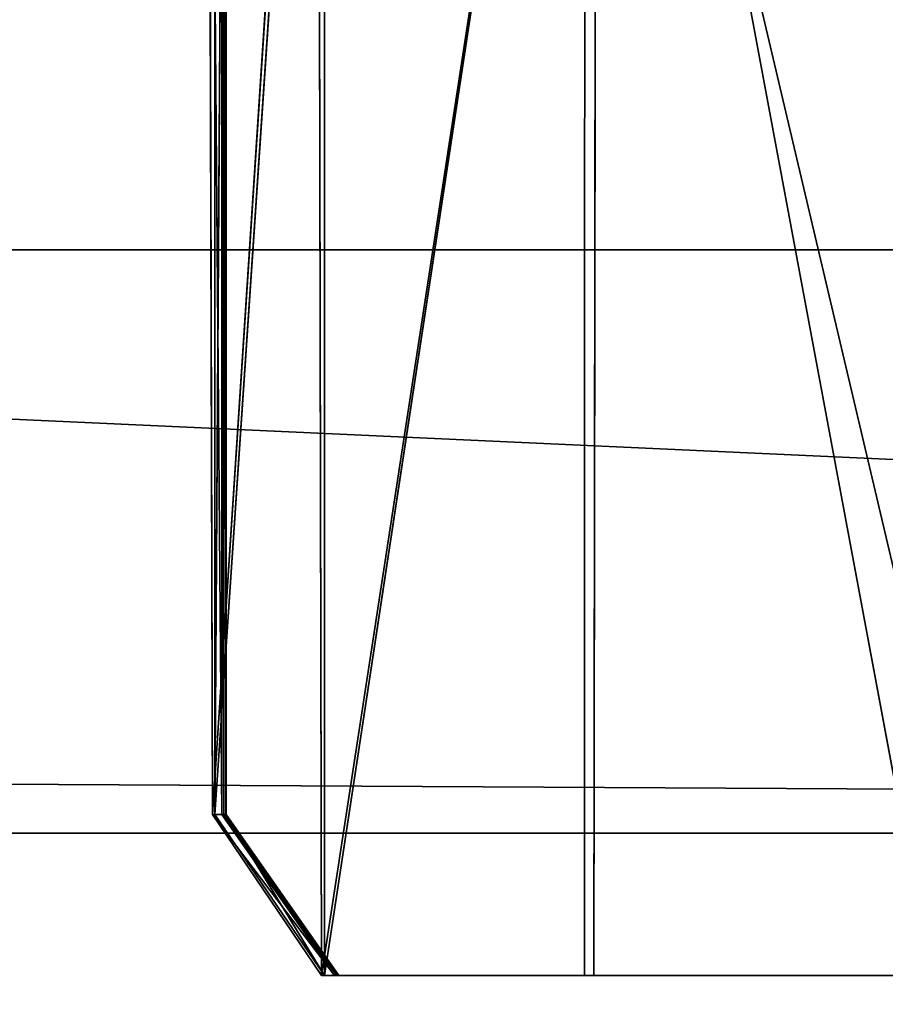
# Model space of a CAD drawing. Extents: x 0 to 35.8, y 0 to 26.7.
# Tile 183 of 227: x 32.801 to 33.086, y 0.47 to 0.794. Entities that reach past the tile are written whole.
import ezdxf

# ---------------------------------------------------------------- set-up
doc = ezdxf.new("R2010")
doc.units = 0
doc.header["$MEASUREMENT"] = 0
doc.layers.get('0').update_dxf_attribs({"color": 13, "linetype": 'CONTINUOUS'})
for name, color, linetype in [('HDS8645C_-_BODY', 252, 'CONTINUOUS'), ('HDS8645C_-_CERAMIC_TOP', 29, 'CONTINUOUS'), ('HEI8056C_-_HANDLE', 252, 'CONTINUOUS'), ('HEI8056C_-_KNOBS', 252, 'CONTINUOUS')]:
    doc.layers.add(name, color=color, linetype=linetype)

# ---------------------------------------------------------------- blocks, each defined once
blk = doc.blocks.new('HIS8055U_TRADECAD_DXF')
at = {"layer": 'HDS8645C_-_BODY', "color": 0}
for p, q in [((-17.90215, -12.8447, 15.51895), (17.88175, -12.8447, 15.51895)), ((17.88175, -12.8447, 17.08515), (-17.90215, -12.8447, 17.08515)), ((17.88175, -12.8447, 17.08515), (-17.90215, -12.8447, 17.08515)), ((-17.90215, -12.8447, 15.51895), (17.88175, -12.8447, 15.51895))]:
    blk.add_line(p, q, dxfattribs=at)
at = {"layer": 'HDS8645C_-_CERAMIC_TOP', "color": 0}
for p, q in [((-17.76255, -12.6526, 17.08515), (17.83165, -12.6526, 17.08515)), ((17.83165, -12.6526, 17.27015), (-17.76255, -12.6526, 17.27015)), ((17.83165, -12.6526, 17.27015), (-17.76255, -12.6526, 17.27015)), ((-17.76255, -12.6526, 17.08515), (17.83165, -12.6526, 17.08515))]:
    blk.add_line(p, q, dxfattribs=at)
at = {"layer": 'HEI8056C_-_KNOBS', "color": 0}
for p, q in [((14.96655, -12.2742, 13.49265), (14.96285, -12.8385, 13.83065)), ((14.96655, -12.2742, 13.49265), (14.96285, -12.8385, 13.83065)), ((14.96505, -12.2763, 12.30735), (14.96515, -12.8385, 12.34445)), ((14.96505, -12.2763, 12.30735), (14.96585, -12.8385, 12.52615)), ((14.96505, -12.2763, 12.30735), (14.96515, -12.8385, 12.34445)), ((14.96505, -12.2763, 12.30735), (14.96585, -12.8385, 12.52615)), ((14.96585, -12.8385, 12.52615), (14.96615, -12.2742, 12.52525)), ((14.96585, -12.8385, 12.52615), (14.96615, -12.2742, 12.52525)), ((14.96615, -12.2742, 12.52525), (14.96665, -12.8385, 12.75655)), ((14.96615, -12.2742, 12.52525), (14.96665, -12.8385, 12.75655)), ((14.96655, -12.8385, 13.51795), (14.96655, -12.2742, 13.49265)), ((14.96655, -12.2742, 13.02305), (14.96655, -12.8385, 13.02405)), ((14.96665, -12.8385, 12.75655), (14.96655, -12.2742, 12.75635)), ((14.96655, -12.8385, 13.51795), (14.96655, -12.2742, 13.49265)), ((14.96655, -12.8385, 13.25705), (14.96655, -12.2742, 13.24365)), ((14.96665, -12.8385, 12.75655), (14.96655, -12.2742, 12.75635)), ((14.96655, -12.8385, 13.25705), (14.96655, -12.2742, 13.24365)), ((14.96655, -12.2742, 13.02305), (14.96655, -12.8385, 13.02405)), ((14.96065, -12.2911, 12.05335), (14.96515, -12.8385, 12.34445)), ((14.96215, -12.8385, 12.06465), (14.96065, -12.2911, 12.05335)), ((14.96065, -12.2911, 12.05335), (14.96515, -12.8385, 12.34445)), ((14.96215, -12.8385, 12.06465), (14.96065, -12.2911, 12.05335)), ((14.96275, -12.2908, 13.86375), (14.96285, -12.8385, 13.83065)), ((14.96275, -12.2908, 13.86375), (14.96285, -12.8385, 13.83065)), ((15.08855, -12.3015, 13.95895), (14.99905, -12.8916, 13.91825)), ((15.08855, -12.3015, 13.95895), (14.99905, -12.8916, 13.91825)), ((15.08765, -12.8916, 13.93725), (15.08855, -12.3015, 13.95895)), ((15.08765, -12.8916, 13.93725), (15.08855, -12.3015, 13.95895)), ((15.08855, -12.3015, 13.95895), (15.19865, -12.8916, 13.94755)), ((15.08855, -12.3015, 13.95895), (15.19865, -12.8916, 13.94755)), ((14.96285, -12.8385, 13.83065), (14.99905, -12.3033, 13.93425)), ((14.96285, -12.8385, 13.83065), (14.99905, -12.3033, 13.93425)), ((14.99905, -12.8916, 13.91825), (14.99905, -12.3033, 13.93425)), ((14.99905, -12.8916, 13.91825), (14.99905, -12.3033, 13.93425)), ((14.99685, -12.3084, 11.97265), (14.96215, -12.8385, 12.06465)), ((14.99685, -12.3084, 11.97265), (14.96215, -12.8385, 12.06465)), ((14.99685, -12.3084, 11.97265), (14.99805, -12.8916, 11.97505)), ((14.99685, -12.3084, 11.97265), (14.99805, -12.8916, 11.97505)), ((15.08465, -12.8916, 11.95115), (15.08475, -12.3265, 11.94845)), ((15.08465, -12.8916, 11.95115), (15.08475, -12.3265, 11.94845)), ((15.21795, -12.8916, 11.94065), (15.08475, -12.3265, 11.94845)), ((15.21795, -12.8916, 11.94065), (15.08475, -12.3265, 11.94845)), ((14.96515, -12.8385, 12.34445), (14.96215, -12.8385, 12.06465)), ((14.96215, -12.8385, 12.06465), (15.00235, -12.8916, 12.34445)), ((14.99805, -12.8916, 11.97505), (14.96215, -12.8385, 12.06465)), ((14.96215, -12.8385, 12.06465), (15.00235, -12.8916, 12.34445)), ((14.96515, -12.8385, 12.34445), (14.96215, -12.8385, 12.06465)), ((14.99805, -12.8916, 11.97505), (14.96215, -12.8385, 12.06465)), ((14.96285, -12.8385, 13.83065), (14.96655, -12.8385, 13.51795)), ((14.96285, -12.8385, 13.83065), (14.96655, -12.8385, 13.51795)), ((14.96285, -12.8385, 13.83065), (14.99905, -12.8916, 13.91825)), ((14.96285, -12.8385, 13.83065), (14.99905, -12.8916, 13.91825)), ((14.96515, -12.8385, 12.34445), (14.96585, -12.8385, 12.52615)), ((15.00235, -12.8916, 12.34445), (14.96515, -12.8385, 12.34445)), ((14.96515, -12.8385, 12.34445), (14.96585, -12.8385, 12.52615)), ((15.00235, -12.8916, 12.34445), (14.96515, -12.8385, 12.34445)), ((14.96585, -12.8385, 12.52615), (15.00305, -12.8916, 12.52615)), ((14.96665, -12.8385, 12.75655), (14.96585, -12.8385, 12.52615)), ((14.96585, -12.8385, 12.52615), (15.00375, -12.8916, 12.75655)), ((14.96585, -12.8385, 12.52615), (15.00305, -12.8916, 12.52615)), ((14.96585, -12.8385, 12.52615), (15.00375, -12.8916, 12.75655)), ((14.96665, -12.8385, 12.75655), (14.96585, -12.8385, 12.52615)), ((14.96655, -12.8385, 13.02405), (14.96665, -12.8385, 12.75655)), ((14.96655, -12.8385, 13.51795), (14.96655, -12.8385, 13.25705)), ((14.96655, -12.8385, 13.25705), (14.96655, -12.8385, 13.02405)), ((15.00375, -12.8916, 13.51795), (14.96655, -12.8385, 13.51795)), ((14.96655, -12.8385, 13.02405), (15.00375, -12.8916, 13.02405)), ((14.96655, -12.8385, 13.02405), (14.96665, -12.8385, 12.75655)), ((14.96655, -12.8385, 13.51795), (14.96655, -12.8385, 13.25705)), ((15.00375, -12.8916, 13.51795), (14.96655, -12.8385, 13.51795)), ((15.00375, -12.8916, 13.25705), (14.96655, -12.8385, 13.25705)), ((14.96655, -12.8385, 13.25705), (14.96655, -12.8385, 13.02405)), ((15.00375, -12.8916, 13.25705), (14.96655, -12.8385, 13.25705)), ((14.96655, -12.8385, 13.02405), (15.00375, -12.8916, 13.02405)), ((14.96665, -12.8385, 12.75655), (15.00375, -12.8916, 13.02405)), ((15.00375, -12.8916, 12.75655), (14.96665, -12.8385, 12.75655)), ((14.96665, -12.8385, 12.75655), (15.00375, -12.8916, 13.02405)), ((15.00375, -12.8916, 12.75655), (14.96665, -12.8385, 12.75655)), ((14.99805, -12.8916, 11.97505), (15.08465, -12.8916, 11.95115)), ((14.99805, -12.8916, 11.97505), (15.00235, -12.8916, 12.34445)), ((14.99805, -12.8916, 11.97505), (15.08465, -12.8916, 11.95115)), ((14.99805, -12.8916, 11.97505), (15.00235, -12.8916, 12.34445)), ((14.99905, -12.8916, 13.91825), (15.08765, -12.8916, 13.93725)), ((15.00375, -12.8916, 13.51795), (14.99905, -12.8916, 13.91825)), ((15.00375, -12.8916, 13.51795), (14.99905, -12.8916, 13.91825)), ((14.99905, -12.8916, 13.91825), (15.08765, -12.8916, 13.93725)), ((15.00305, -12.8916, 12.52615), (15.00235, -12.8916, 12.34445)), ((15.00235, -12.8916, 12.34445), (15.09765, -12.8916, 12.33015)), ((15.00305, -12.8916, 12.52615), (15.00235, -12.8916, 12.34445)), ((15.00235, -12.8916, 12.34445), (15.09765, -12.8916, 12.33015)), ((15.00305, -12.8916, 12.52615), (15.00375, -12.8916, 12.75655)), ((15.10125, -12.8916, 12.51795), (15.00305, -12.8916, 12.52615)), ((15.10125, -12.8916, 12.51795), (15.00305, -12.8916, 12.52615)), ((15.00305, -12.8916, 12.52615), (15.00375, -12.8916, 12.75655)), ((15.00375, -12.8916, 13.51795), (15.09745, -12.8916, 13.53075)), ((15.09835, -12.8916, 13.25975), (15.00375, -12.8916, 13.25705)), ((15.00375, -12.8916, 13.25705), (15.00375, -12.8916, 13.51795)), ((15.09835, -12.8916, 13.25975), (15.00375, -12.8916, 13.25705)), ((15.09915, -12.8916, 13.02405), (15.00375, -12.8916, 13.02405)), ((15.00375, -12.8916, 13.02405), (15.00375, -12.8916, 13.25705)), ((15.00375, -12.8916, 13.51795), (15.09745, -12.8916, 13.53075)), ((15.00375, -12.8916, 12.75655), (15.00375, -12.8916, 13.02405)), ((15.09915, -12.8916, 13.02405), (15.00375, -12.8916, 13.02405)), ((15.10005, -12.8916, 12.75505), (15.00375, -12.8916, 12.75655)), ((15.10005, -12.8916, 12.75505), (15.00375, -12.8916, 12.75655)), ((15.00375, -12.8916, 12.75655), (15.00375, -12.8916, 13.02405)), ((15.00375, -12.8916, 13.25705), (15.00375, -12.8916, 13.51795)), ((15.00375, -12.8916, 13.02405), (15.00375, -12.8916, 13.25705)), ((15.09765, -12.8916, 12.33015), (15.08465, -12.8916, 11.95115)), ((15.08465, -12.8916, 11.95115), (15.21795, -12.8916, 11.94065)), ((15.09765, -12.8916, 12.33015), (15.08465, -12.8916, 11.95115)), ((15.08465, -12.8916, 11.95115), (15.21795, -12.8916, 11.94065)), ((15.08765, -12.8916, 13.93725), (15.09745, -12.8916, 13.53075)), ((15.08765, -12.8916, 13.93725), (15.19865, -12.8916, 13.94755)), ((15.08765, -12.8916, 13.93725), (15.09745, -12.8916, 13.53075)), ((15.08765, -12.8916, 13.93725), (15.19865, -12.8916, 13.94755)), ((15.09745, -12.8916, 13.53075), (15.19825, -12.8916, 13.54125)), ((15.09835, -12.8916, 13.25975), (15.09745, -12.8916, 13.53075)), ((15.09835, -12.8916, 13.25975), (15.09745, -12.8916, 13.53075)), ((15.09745, -12.8916, 13.53075), (15.19825, -12.8916, 13.54125)), ((15.09765, -12.8916, 12.33015), (15.21795, -12.8916, 12.32605)), ((15.10125, -12.8916, 12.51795), (15.09765, -12.8916, 12.33015)), ((15.10125, -12.8916, 12.51795), (15.09765, -12.8916, 12.33015)), ((15.09765, -12.8916, 12.33015), (15.21795, -12.8916, 12.32605)), ((15.21795, -12.8916, 13.26255), (15.09835, -12.8916, 13.25975)), ((15.09835, -12.8916, 13.25975), (15.09915, -12.8916, 13.02405)), ((15.21795, -12.8916, 13.26255), (15.09835, -12.8916, 13.25975)), ((15.09835, -12.8916, 13.25975), (15.09915, -12.8916, 13.02405)), ((15.21795, -12.8916, 13.02415), (15.09915, -12.8916, 13.02405)), ((15.09915, -12.8916, 13.02405), (15.10005, -12.8916, 12.75505)), ((15.09915, -12.8916, 13.02405), (15.10005, -12.8916, 12.75505)), ((15.21795, -12.8916, 13.02415), (15.09915, -12.8916, 13.02405)), ((15.10125, -12.8916, 12.51795), (15.10005, -12.8916, 12.75505)), ((15.10005, -12.8916, 12.75505), (15.21795, -12.8916, 12.75345)), ((15.10005, -12.8916, 12.75505), (15.21795, -12.8916, 12.75345)), ((15.10125, -12.8916, 12.51795), (15.10005, -12.8916, 12.75505)), ((15.21795, -12.8916, 12.51505), (15.10125, -12.8916, 12.51795)), ((15.21795, -12.8916, 12.51505), (15.10125, -12.8916, 12.51795))]:
    blk.add_line(p, q, dxfattribs=at)
at = {"layer": 'HDS8645C_-_BODY', "color": 0}
mesh = blk.add_polyface(dxfattribs=at)
corners = [(17.88175, -12.8447, 15.51895), (-17.90215, -11.211, 15.51895), (-17.90215, -12.8447, 15.51895), (17.88175, -11.211, 15.51895)]
mesh.append_faces([[corners[k] for k in face] for face in [(0, 1, 2), (1, 0, 3)]], dxfattribs={"vtx0": -1, "color": 0})
mesh = blk.add_polyface(dxfattribs=at)
corners = [(-17.76255, -12.6526, 17.08515), (17.88175, -12.8447, 17.08515), (-17.90215, -12.8447, 17.08515), (17.83165, -12.6526, 17.08515)]
mesh.append_faces([[corners[k] for k in face] for face in [(0, 1, 2), (1, 0, 3)]], dxfattribs={"vtx0": -1, "color": 0})
mesh = blk.add_polyface(dxfattribs=at)
corners = [(-17.90215, -12.8447, 17.08515), (17.88175, -12.8447, 15.51895), (-17.90215, -12.8447, 15.51895), (17.88175, -12.8447, 17.08515)]
mesh.append_faces([[corners[k] for k in face] for face in [(0, 1, 2), (1, 0, 3)]], dxfattribs={"vtx0": -1, "color": 0})
at = {"layer": 'HDS8645C_-_CERAMIC_TOP', "color": 0}
mesh = blk.add_polyface(dxfattribs=at)
corners = [(17.83165, 10.6876, 17.27015), (-17.76255, -12.6526, 17.27015), (-17.76255, 10.6876, 17.27015), (17.83165, -12.6526, 17.27015)]
mesh.append_faces([[corners[k] for k in face] for face in [(0, 1, 2), (1, 0, 3)]], dxfattribs={"vtx0": -1, "color": 0})
mesh = blk.add_polyface(dxfattribs=at)
corners = [(-17.76255, -12.6526, 17.27015), (17.83165, -12.6526, 17.08515), (-17.76255, -12.6526, 17.08515), (17.83165, -12.6526, 17.27015)]
mesh.append_faces([[corners[k] for k in face] for face in [(0, 1, 2), (1, 0, 3)]], dxfattribs={"vtx0": -1, "color": 0})
at = {"layer": 'HEI8056C_-_HANDLE', "color": 0}
mesh = blk.add_polyface(dxfattribs=at)
corners = [(16.23995, -11.2451, 8.11845), (14.16205, -11.2451, 8.11845), (14.18945, -12.9378, 8.15255)]
mesh.append_faces([[corners[k] for k in face] for face in [(0, 1, 2)]], dxfattribs={"color": 0})
mesh = blk.add_polyface(dxfattribs=at)
corners = [(16.23995, -11.2451, 9.43525), (14.18945, -12.9378, 9.40305), (14.16205, -11.2451, 9.43525)]
mesh.append_faces([[corners[k] for k in face] for face in [(0, 1, 2)]], dxfattribs={"color": 0})
mesh = blk.add_polyface(dxfattribs=at)
corners = [(16.23995, -11.2451, 8.11845), (14.18945, -12.9378, 8.15255), (16.19805, -12.9157, 8.14815)]
mesh.append_faces([[corners[k] for k in face] for face in [(0, 1, 2)]], dxfattribs={"color": 0})
mesh = blk.add_polyface(dxfattribs=at)
corners = [(16.23995, -11.2451, 9.43525), (16.20535, -12.9105, 9.41205), (14.18945, -12.9378, 9.40305)]
mesh.append_faces([[corners[k] for k in face] for face in [(0, 1, 2)]], dxfattribs={"color": 0})
at = {"layer": 'HEI8056C_-_KNOBS', "color": 0}
mesh = blk.add_polyface(dxfattribs=at)
corners = [(14.96505, -12.2763, 12.30735), (14.96515, -12.8385, 12.34445), (14.96065, -12.2911, 12.05335)]
mesh.append_faces([[corners[k] for k in face] for face in [(0, 1, 2)]], dxfattribs={"color": 0})
mesh = blk.add_polyface(dxfattribs=at)
corners = [(14.96655, -12.2742, 13.49265), (14.96275, -12.2908, 13.86375), (14.96285, -12.8385, 13.83065)]
mesh.append_faces([[corners[k] for k in face] for face in [(0, 1, 2)]], dxfattribs={"color": 0})
mesh = blk.add_polyface(dxfattribs=at)
corners = [(14.96655, -12.2742, 13.49265), (14.96285, -12.8385, 13.83065), (14.96655, -12.8385, 13.51795)]
mesh.append_faces([[corners[k] for k in face] for face in [(0, 1, 2)]], dxfattribs={"color": 0})
mesh = blk.add_polyface(dxfattribs=at)
corners = [(14.96615, -12.2742, 12.52525), (14.96585, -12.8385, 12.52615), (14.96505, -12.2763, 12.30735)]
mesh.append_faces([[corners[k] for k in face] for face in [(0, 1, 2)]], dxfattribs={"color": 0})
mesh = blk.add_polyface(dxfattribs=at)
corners = [(14.96505, -12.2763, 12.30735), (14.96585, -12.8385, 12.52615), (14.96515, -12.8385, 12.34445)]
mesh.append_faces([[corners[k] for k in face] for face in [(0, 1, 2)]], dxfattribs={"color": 0})
mesh = blk.add_polyface(dxfattribs=at)
corners = [(14.96615, -12.2742, 12.52525), (14.96665, -12.8385, 12.75655), (14.96585, -12.8385, 12.52615)]
mesh.append_faces([[corners[k] for k in face] for face in [(0, 1, 2)]], dxfattribs={"color": 0})
mesh = blk.add_polyface(dxfattribs=at)
corners = [(14.96655, -12.2742, 12.75635), (14.96665, -12.8385, 12.75655), (14.96615, -12.2742, 12.52525)]
mesh.append_faces([[corners[k] for k in face] for face in [(0, 1, 2)]], dxfattribs={"color": 0})
mesh = blk.add_polyface(dxfattribs=at)
corners = [(14.96655, -12.2742, 12.75635), (14.96655, -12.8385, 13.02405), (14.96665, -12.8385, 12.75655), (14.96655, -12.2742, 13.02305)]
mesh.append_faces([[corners[k] for k in face] for face in [(0, 1, 2), (1, 0, 3)]], dxfattribs={"vtx0": -1, "color": 0})
mesh = blk.add_polyface(dxfattribs=at)
corners = [(14.96655, -12.2742, 13.24365), (14.96655, -12.8385, 13.51795), (14.96655, -12.8385, 13.25705), (14.96655, -12.2742, 13.49265)]
mesh.append_faces([[corners[k] for k in face] for face in [(0, 1, 2), (1, 0, 3)]], dxfattribs={"vtx0": -1, "color": 0})
mesh = blk.add_polyface(dxfattribs=at)
corners = [(14.96655, -12.2742, 13.02305), (14.96655, -12.8385, 13.25705), (14.96655, -12.8385, 13.02405), (14.96655, -12.2742, 13.24365)]
mesh.append_faces([[corners[k] for k in face] for face in [(0, 1, 2), (1, 0, 3)]], dxfattribs={"vtx0": -1, "color": 0})
mesh = blk.add_polyface(dxfattribs=at)
corners = [(14.96065, -12.2911, 12.05335), (14.96515, -12.8385, 12.34445), (14.96215, -12.8385, 12.06465)]
mesh.append_faces([[corners[k] for k in face] for face in [(0, 1, 2)]], dxfattribs={"color": 0})
mesh = blk.add_polyface(dxfattribs=at)
corners = [(14.96065, -12.2911, 12.05335), (14.96215, -12.8385, 12.06465), (14.99685, -12.3084, 11.97265)]
mesh.append_faces([[corners[k] for k in face] for face in [(0, 1, 2)]], dxfattribs={"color": 0})
mesh = blk.add_polyface(dxfattribs=at)
corners = [(14.96275, -12.2908, 13.86375), (14.99905, -12.3033, 13.93425), (14.96285, -12.8385, 13.83065)]
mesh.append_faces([[corners[k] for k in face] for face in [(0, 1, 2)]], dxfattribs={"color": 0})
mesh = blk.add_polyface(dxfattribs=at)
corners = [(15.19865, -12.8916, 13.94755), (15.08855, -12.3015, 13.95895), (15.18965, -12.2927, 13.96915)]
mesh.append_faces([[corners[k] for k in face] for face in [(0, 1, 2)]], dxfattribs={"color": 0})
mesh = blk.add_polyface(dxfattribs=at)
corners = [(15.08855, -12.3015, 13.95895), (14.99905, -12.8916, 13.91825), (14.99905, -12.3033, 13.93425)]
mesh.append_faces([[corners[k] for k in face] for face in [(0, 1, 2)]], dxfattribs={"color": 0})
mesh = blk.add_polyface(dxfattribs=at)
corners = [(15.08855, -12.3015, 13.95895), (15.08765, -12.8916, 13.93725), (14.99905, -12.8916, 13.91825)]
mesh.append_faces([[corners[k] for k in face] for face in [(0, 1, 2)]], dxfattribs={"color": 0})
mesh = blk.add_polyface(dxfattribs=at)
corners = [(15.19865, -12.8916, 13.94755), (15.08765, -12.8916, 13.93725), (15.08855, -12.3015, 13.95895)]
mesh.append_faces([[corners[k] for k in face] for face in [(0, 1, 2)]], dxfattribs={"color": 0})
mesh = blk.add_polyface(dxfattribs=at)
corners = [(14.99905, -12.3033, 13.93425), (14.99905, -12.8916, 13.91825), (14.96285, -12.8385, 13.83065)]
mesh.append_faces([[corners[k] for k in face] for face in [(0, 1, 2)]], dxfattribs={"color": 0})
mesh = blk.add_polyface(dxfattribs=at)
corners = [(14.99685, -12.3084, 11.97265), (14.96215, -12.8385, 12.06465), (14.99805, -12.8916, 11.97505)]
mesh.append_faces([[corners[k] for k in face] for face in [(0, 1, 2)]], dxfattribs={"color": 0})
mesh = blk.add_polyface(dxfattribs=at)
corners = [(14.99805, -12.8916, 11.97505), (15.08475, -12.3265, 11.94845), (14.99685, -12.3084, 11.97265), (15.08465, -12.8916, 11.95115)]
mesh.append_faces([[corners[k] for k in face] for face in [(0, 1, 2), (1, 0, 3)]], dxfattribs={"vtx0": -1, "color": 0})
mesh = blk.add_polyface(dxfattribs=at)
corners = [(15.21795, -12.8916, 11.94065), (15.08475, -12.3265, 11.94845), (15.08465, -12.8916, 11.95115)]
mesh.append_faces([[corners[k] for k in face] for face in [(0, 1, 2)]], dxfattribs={"color": 0})
mesh = blk.add_polyface(dxfattribs=at)
corners = [(15.21795, -12.3338, 11.93785), (15.08475, -12.3265, 11.94845), (15.21795, -12.8916, 11.94065)]
mesh.append_faces([[corners[k] for k in face] for face in [(0, 1, 2)]], dxfattribs={"color": 0})
mesh = blk.add_polyface(dxfattribs=at)
corners = [(14.96215, -12.8385, 12.06465), (15.00235, -12.8916, 12.34445), (14.99805, -12.8916, 11.97505)]
mesh.append_faces([[corners[k] for k in face] for face in [(0, 1, 2)]], dxfattribs={"color": 0})
mesh = blk.add_polyface(dxfattribs=at)
corners = [(14.96515, -12.8385, 12.34445), (15.00235, -12.8916, 12.34445), (14.96215, -12.8385, 12.06465)]
mesh.append_faces([[corners[k] for k in face] for face in [(0, 1, 2)]], dxfattribs={"color": 0})
mesh = blk.add_polyface(dxfattribs=at)
corners = [(14.96655, -12.8385, 13.51795), (14.99905, -12.8916, 13.91825), (15.00375, -12.8916, 13.51795), (14.96285, -12.8385, 13.83065)]
mesh.append_faces([[corners[k] for k in face] for face in [(0, 1, 2), (1, 0, 3)]], dxfattribs={"vtx0": -1, "color": 0})
mesh = blk.add_polyface(dxfattribs=at)
corners = [(14.96515, -12.8385, 12.34445), (15.00305, -12.8916, 12.52615), (15.00235, -12.8916, 12.34445), (14.96585, -12.8385, 12.52615)]
mesh.append_faces([[corners[k] for k in face] for face in [(0, 1, 2), (1, 0, 3)]], dxfattribs={"vtx0": -1, "color": 0})
mesh = blk.add_polyface(dxfattribs=at)
corners = [(14.96585, -12.8385, 12.52615), (15.00375, -12.8916, 12.75655), (15.00305, -12.8916, 12.52615)]
mesh.append_faces([[corners[k] for k in face] for face in [(0, 1, 2)]], dxfattribs={"color": 0})
mesh = blk.add_polyface(dxfattribs=at)
corners = [(14.96665, -12.8385, 12.75655), (15.00375, -12.8916, 12.75655), (14.96585, -12.8385, 12.52615)]
mesh.append_faces([[corners[k] for k in face] for face in [(0, 1, 2)]], dxfattribs={"color": 0})
mesh = blk.add_polyface(dxfattribs=at)
corners = [(14.96655, -12.8385, 13.02405), (15.00375, -12.8916, 13.02405), (14.96665, -12.8385, 12.75655)]
mesh.append_faces([[corners[k] for k in face] for face in [(0, 1, 2)]], dxfattribs={"color": 0})
mesh = blk.add_polyface(dxfattribs=at)
corners = [(14.96655, -12.8385, 13.25705), (15.00375, -12.8916, 13.51795), (15.00375, -12.8916, 13.25705), (14.96655, -12.8385, 13.51795)]
mesh.append_faces([[corners[k] for k in face] for face in [(0, 1, 2), (1, 0, 3)]], dxfattribs={"vtx0": -1, "color": 0})
mesh = blk.add_polyface(dxfattribs=at)
corners = [(14.96655, -12.8385, 13.02405), (15.00375, -12.8916, 13.25705), (15.00375, -12.8916, 13.02405), (14.96655, -12.8385, 13.25705)]
mesh.append_faces([[corners[k] for k in face] for face in [(0, 1, 2), (1, 0, 3)]], dxfattribs={"vtx0": -1, "color": 0})
mesh = blk.add_polyface(dxfattribs=at)
corners = [(14.96665, -12.8385, 12.75655), (15.00375, -12.8916, 13.02405), (15.00375, -12.8916, 12.75655)]
mesh.append_faces([[corners[k] for k in face] for face in [(0, 1, 2)]], dxfattribs={"color": 0})
mesh = blk.add_polyface(dxfattribs=at)
corners = [(14.99805, -12.8916, 11.97505), (15.09765, -12.8916, 12.33015), (15.08465, -12.8916, 11.95115), (15.00235, -12.8916, 12.34445)]
mesh.append_faces([[corners[k] for k in face] for face in [(0, 1, 2), (1, 0, 3)]], dxfattribs={"vtx0": -1, "color": 0})
mesh = blk.add_polyface(dxfattribs=at)
corners = [(14.99905, -12.8916, 13.91825), (15.09745, -12.8916, 13.53075), (15.00375, -12.8916, 13.51795), (15.08765, -12.8916, 13.93725)]
mesh.append_faces([[corners[k] for k in face] for face in [(0, 1, 2), (1, 0, 3)]], dxfattribs={"vtx0": -1, "color": 0})
mesh = blk.add_polyface(dxfattribs=at)
corners = [(15.00235, -12.8916, 12.34445), (15.10125, -12.8916, 12.51795), (15.09765, -12.8916, 12.33015), (15.00305, -12.8916, 12.52615)]
mesh.append_faces([[corners[k] for k in face] for face in [(0, 1, 2), (1, 0, 3)]], dxfattribs={"vtx0": -1, "color": 0})
mesh = blk.add_polyface(dxfattribs=at)
corners = [(15.00305, -12.8916, 12.52615), (15.10005, -12.8916, 12.75505), (15.10125, -12.8916, 12.51795), (15.00375, -12.8916, 12.75655)]
mesh.append_faces([[corners[k] for k in face] for face in [(0, 1, 2), (1, 0, 3)]], dxfattribs={"vtx0": -1, "color": 0})
mesh = blk.add_polyface(dxfattribs=at)
corners = [(15.00375, -12.8916, 13.51795), (15.09835, -12.8916, 13.25975), (15.00375, -12.8916, 13.25705), (15.09745, -12.8916, 13.53075)]
mesh.append_faces([[corners[k] for k in face] for face in [(0, 1, 2), (1, 0, 3)]], dxfattribs={"vtx0": -1, "color": 0})
mesh = blk.add_polyface(dxfattribs=at)
corners = [(15.00375, -12.8916, 13.25705), (15.09915, -12.8916, 13.02405), (15.00375, -12.8916, 13.02405), (15.09835, -12.8916, 13.25975)]
mesh.append_faces([[corners[k] for k in face] for face in [(0, 1, 2), (1, 0, 3)]], dxfattribs={"vtx0": -1, "color": 0})
mesh = blk.add_polyface(dxfattribs=at)
corners = [(15.00375, -12.8916, 12.75655), (15.09915, -12.8916, 13.02405), (15.10005, -12.8916, 12.75505), (15.00375, -12.8916, 13.02405)]
mesh.append_faces([[corners[k] for k in face] for face in [(0, 1, 2), (1, 0, 3)]], dxfattribs={"vtx0": -1, "color": 0})
mesh = blk.add_polyface(dxfattribs=at)
corners = [(15.08465, -12.8916, 11.95115), (15.21795, -12.8916, 12.32605), (15.21795, -12.8916, 11.94065), (15.09765, -12.8916, 12.33015)]
mesh.append_faces([[corners[k] for k in face] for face in [(0, 1, 2), (1, 0, 3)]], dxfattribs={"vtx0": -1, "color": 0})
mesh = blk.add_polyface(dxfattribs=at)
corners = [(15.08765, -12.8916, 13.93725), (15.19825, -12.8916, 13.54125), (15.09745, -12.8916, 13.53075), (15.19865, -12.8916, 13.94755)]
mesh.append_faces([[corners[k] for k in face] for face in [(0, 1, 2), (1, 0, 3)]], dxfattribs={"vtx0": -1, "color": 0})
mesh = blk.add_polyface(dxfattribs=at)
corners = [(15.09745, -12.8916, 13.53075), (15.21795, -12.8916, 13.26255), (15.09835, -12.8916, 13.25975), (15.19825, -12.8916, 13.54125)]
mesh.append_faces([[corners[k] for k in face] for face in [(0, 1, 2), (1, 0, 3)]], dxfattribs={"vtx0": -1, "color": 0})
mesh = blk.add_polyface(dxfattribs=at)
corners = [(15.09765, -12.8916, 12.33015), (15.21795, -12.8916, 12.51505), (15.21795, -12.8916, 12.32605), (15.10125, -12.8916, 12.51795)]
mesh.append_faces([[corners[k] for k in face] for face in [(0, 1, 2), (1, 0, 3)]], dxfattribs={"vtx0": -1, "color": 0})
mesh = blk.add_polyface(dxfattribs=at)
corners = [(15.09835, -12.8916, 13.25975), (15.21795, -12.8916, 13.02415), (15.09915, -12.8916, 13.02405), (15.21795, -12.8916, 13.26255)]
mesh.append_faces([[corners[k] for k in face] for face in [(0, 1, 2), (1, 0, 3)]], dxfattribs={"vtx0": -1, "color": 0})
mesh = blk.add_polyface(dxfattribs=at)
corners = [(15.10005, -12.8916, 12.75505), (15.21795, -12.8916, 13.02415), (15.21795, -12.8916, 12.75345), (15.09915, -12.8916, 13.02405)]
mesh.append_faces([[corners[k] for k in face] for face in [(0, 1, 2), (1, 0, 3)]], dxfattribs={"vtx0": -1, "color": 0})
mesh = blk.add_polyface(dxfattribs=at)
corners = [(15.10125, -12.8916, 12.51795), (15.21795, -12.8916, 12.75345), (15.21795, -12.8916, 12.51505), (15.10005, -12.8916, 12.75505)]
mesh.append_faces([[corners[k] for k in face] for face in [(0, 1, 2), (1, 0, 3)]], dxfattribs={"vtx0": -1, "color": 0})
blk = doc.blocks.new('HIS8655C_TRADECAD_DXF')
at = {"color": 0}
blk.add_blockref('HIS8055U_TRADECAD_DXF', (0, 0), dxfattribs=at)
blk = doc.blocks.new('HIS8655C_TRADECAD_DXF0')
at = {"color": 0}
blk.add_blockref('HIS8655C_TRADECAD_DXF', (0, 0), dxfattribs=at)
blk = doc.blocks.new('HIS8655C_TRADECAD_DXF1')
at = {"color": 0}
blk.add_blockref('HIS8655C_TRADECAD_DXF0', (17.90215, 13.3707, 17.53955), dxfattribs=at)

msp = doc.modelspace()

# ---------------------------------------------------------------- block references
at = {"color": 0}
msp.add_blockref('HIS8655C_TRADECAD_DXF1', (0, 0), dxfattribs=at)

doc.saveas('drawing.dxf')
